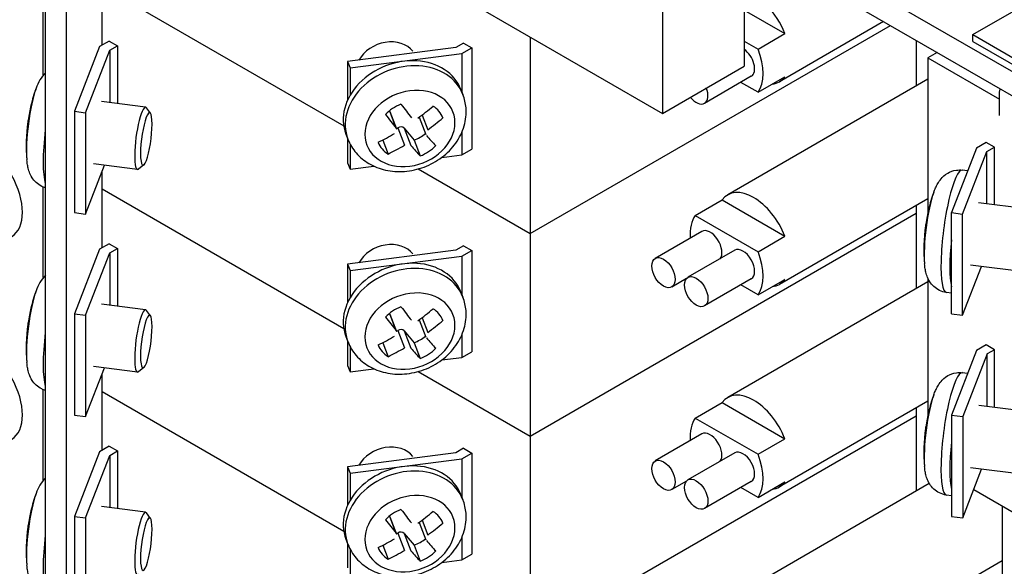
# Model space of a CAD drawing. Header units: inches. Extents: x 0 to 26.5, y 0 to 16.9.
# Tile 11 of 24: x 23.4 to 24.5, y 5.3 to 5.9. Entities that reach past the tile are written whole.
import ezdxf

# ---------------------------------------------------------------- set-up
doc = ezdxf.new("R2010")
doc.units = ezdxf.units.IN
doc.header["$LTSCALE"] = 0.5
doc.header["$MEASUREMENT"] = 0
doc.layers.add('AM_VIS', color=7, linetype='Continuous', lineweight=30)

msp = doc.modelspace()

# ---------------------------------------------------------------- linework, layer by layer
at = {"layer": 'AM_VIS', "color": 52}
for p, q in [((23.4413, 6.4863), (24.9328, 5.6252)), ((23.4413, 6.4588), (24.9328, 5.5976))]:
    msp.add_line(p, q, dxfattribs=at)
at = {"layer": 'AM_VIS', "color": 31}
for p, q in [((23.4378, 6.2482), (23.4378, 4.5259)), ((23.4613, 6.2452), (23.4613, 4.5229)), ((23.5022, 5.8854), (23.5022, 5.9723)), ((23.5022, 5.6558), (23.5022, 5.7427)), ((23.5022, 5.4261), (23.5022, 5.513))]:
    msp.add_line(p, q, dxfattribs=at)
at = {"layer": 'AM_VIS', "color": 212}
for p, q in [((24.1374, 6.0569), (24.1374, 5.8081)), ((23.7462, 6.0339), (24.1374, 5.8081)), ((24.2302, 6.0033), (24.2302, 5.8617)), ((24.1374, 5.8081), (24.2302, 5.8617))]:
    msp.add_line(p, q, dxfattribs=at)
at = {"layer": 'AM_VIS', "color": 53}
for p, q in [((23.4354, 5.8517), (23.4354, 5.9542)), ((23.909, 5.8353), (23.9113, 5.8294)), ((23.5514, 5.8152), (23.5015, 5.8216)), ((23.5571, 5.8083), (23.5525, 5.8144)), ((23.8279, 5.8109), (23.8354, 5.7915)), ((23.8284, 5.8102), (23.836, 5.7905)), ((23.8649, 5.8062), (23.8714, 5.7894)), ((23.8616, 5.8037), (23.8692, 5.7841)), ((23.8883, 5.8036), (23.8886, 5.803)), ((23.7786, 5.7847), (23.7809, 5.7789)), ((23.8359, 5.7907), (23.8373, 5.7917)), ((23.8373, 5.7917), (23.845, 5.772)), ((23.8445, 5.7912), (23.8522, 5.7715)), ((23.8445, 5.7912), (23.8559, 5.7778)), ((23.8203, 5.7778), (23.8264, 5.762)), ((23.8559, 5.7778), (23.8628, 5.7598)), ((23.5423, 5.7445), (23.4923, 5.751)), ((23.5495, 5.7497), (23.5435, 5.7449)), ((24.4835, 5.743), (24.4775, 5.7438)), ((23.4354, 5.622), (23.4354, 5.7246)), ((24.5693, 5.6973), (24.4958, 5.7068)), ((24.5601, 5.6267), (24.4867, 5.6361)), ((23.909, 5.6057), (23.9113, 5.5998)), ((24.4652, 5.6043), (24.4596, 5.6051)), ((23.5514, 5.5855), (23.5015, 5.592)), ((23.5571, 5.5786), (23.5525, 5.5848)), ((23.8279, 5.5813), (23.8354, 5.5618)), ((23.8284, 5.5806), (23.836, 5.5608)), ((23.8616, 5.5741), (23.8692, 5.5544)), ((23.8649, 5.5765), (23.8714, 5.5598)), ((23.8883, 5.5739), (23.8886, 5.5733)), ((23.8359, 5.5611), (23.8373, 5.562)), ((23.8373, 5.562), (23.845, 5.5423)), ((23.8445, 5.5616), (23.8522, 5.5419)), ((23.8445, 5.5616), (23.8559, 5.5481)), ((23.7786, 5.5551), (23.7809, 5.5492)), ((23.8203, 5.5481), (23.8264, 5.5323)), ((23.8559, 5.5481), (23.8628, 5.5302)), ((23.5423, 5.5149), (23.4923, 5.5213)), ((23.5495, 5.5201), (23.5435, 5.5153)), ((24.4835, 5.5134), (24.4775, 5.5141)), ((23.4354, 5.3924), (23.4354, 5.4949)), ((24.5693, 5.4677), (24.4961, 5.4771)), ((24.5601, 5.397), (24.4869, 5.4065)), ((23.909, 5.376), (23.9113, 5.3702)), ((24.4652, 5.3747), (24.4596, 5.3754)), ((23.5514, 5.3559), (23.5015, 5.3623)), ((23.5571, 5.349), (23.5525, 5.3552)), ((23.8279, 5.3516), (23.8354, 5.3322)), ((23.8284, 5.3509), (23.836, 5.3312)), ((23.8616, 5.3444), (23.8692, 5.3248)), ((23.8649, 5.3469), (23.8714, 5.3301)), ((23.8883, 5.3443), (23.8886, 5.3437)), ((23.7786, 5.3254), (23.7809, 5.3196)), ((23.8359, 5.3314), (23.8373, 5.3324)), ((23.8373, 5.3324), (23.845, 5.3127)), ((23.8445, 5.332), (23.8522, 5.3123)), ((23.8445, 5.332), (23.8559, 5.3185)), ((23.8203, 5.3185), (23.8264, 5.3027)), ((23.8559, 5.3185), (23.8628, 5.3006))]:
    msp.add_line(p, q, dxfattribs=at)
at = {"layer": 'AM_VIS', "color": 133}
for p, q in [((23.5022, 5.9521), (23.7761, 5.7939)), ((23.9875, 5.6719), (24.3959, 5.9076)), ((23.9875, 5.8946), (23.9875, 5.6719)), ((23.912, 5.8877), (23.9033, 5.8827)), ((23.912, 5.8877), (23.9212, 5.8824)), ((23.9033, 5.8827), (23.7806, 5.8669)), ((23.7834, 5.8596), (23.9102, 5.876)), ((23.9102, 5.876), (23.9212, 5.8824)), ((23.9102, 5.876), (23.9102, 5.8323)), ((23.9212, 5.8824), (23.9212, 5.7676)), ((24.4489, 5.877), (24.4383, 5.8709)), ((23.7806, 5.8669), (23.7834, 5.8596)), ((23.7806, 5.8669), (23.7806, 5.8234)), ((24.4383, 5.8709), (24.4383, 5.695)), ((24.4383, 5.8709), (24.5195, 5.824)), ((23.7834, 5.8596), (23.7834, 5.8288)), ((23.9102, 5.787), (23.9102, 5.7612)), ((23.7806, 5.7795), (23.7806, 5.7521)), ((23.7834, 5.7733), (23.7834, 5.7448)), ((24.5046, 5.7752), (24.4936, 5.7688)), ((24.5139, 5.7699), (24.5046, 5.7752)), ((23.8872, 5.7582), (23.9102, 5.7612)), ((23.9102, 5.7612), (23.9212, 5.7676)), ((24.4936, 5.7688), (24.4652, 5.6957)), ((24.4777, 5.694), (24.5052, 5.7649)), ((24.5052, 5.7649), (24.5139, 5.7699)), ((24.5052, 5.7056), (24.5052, 5.7649)), ((24.5139, 5.7045), (24.5139, 5.7699)), ((23.7806, 5.7521), (23.7834, 5.7448)), ((23.7834, 5.7448), (23.8103, 5.7483)), ((23.8607, 5.7451), (23.9875, 5.6719)), ((24.4652, 5.6957), (24.4777, 5.694)), ((24.4652, 5.5808), (24.4652, 5.6957)), ((24.4777, 5.5792), (24.4777, 5.694)), ((24.4777, 5.5792), (24.4992, 5.6345)), ((24.4383, 5.6217), (24.4383, 5.4654)), ((24.4652, 5.5808), (24.4777, 5.5792)), ((24.4936, 5.5392), (24.4652, 5.466)), ((24.5046, 5.5456), (24.4936, 5.5392)), ((24.5139, 5.5402), (24.5046, 5.5456)), ((24.5139, 5.5402), (24.5055, 5.5354)), ((24.5139, 5.4748), (24.5139, 5.5402)), ((24.5055, 5.5354), (24.478, 5.4644)), ((24.5055, 5.4759), (24.5055, 5.5354)), ((24.4652, 5.466), (24.4652, 5.3512)), ((24.4652, 5.466), (24.478, 5.4644)), ((24.478, 5.4644), (24.478, 5.3495)), ((24.478, 5.3495), (24.4994, 5.4049)), ((24.4904, 5.3816), (24.7705, 5.2198)), ((24.4652, 5.3512), (24.478, 5.3495))]:
    msp.add_line(p, q, dxfattribs=at)
at = {"layer": 'AM_VIS', "color": 171}
for p, q in [((23.5022, 5.9521), (23.7761, 5.7939)), ((23.9875, 5.6719), (24.3959, 5.9076)), ((23.4992, 5.8837), (23.4708, 5.8105)), ((23.5102, 5.89), (23.4992, 5.8837)), ((23.5102, 5.89), (23.5195, 5.8847)), ((23.5108, 5.8797), (23.5195, 5.8847)), ((23.5195, 5.8847), (23.5195, 5.8193)), ((24.4251, 5.8908), (24.4251, 5.839)), ((23.4834, 5.8088), (23.5108, 5.8797)), ((23.5108, 5.8797), (23.5108, 5.8204)), ((23.4708, 5.8105), (23.4834, 5.8088)), ((23.4708, 5.8105), (23.4708, 5.6957)), ((23.4834, 5.8088), (23.4834, 5.694)), ((23.4834, 5.694), (23.5048, 5.7494)), ((23.8607, 5.7451), (23.9875, 5.6719)), ((23.5022, 5.7224), (23.7761, 5.5643)), ((23.5022, 5.7224), (23.7761, 5.5643)), ((23.4708, 5.6957), (23.4834, 5.694)), ((23.9875, 5.4422), (24.4251, 5.6948)), ((23.9875, 5.4422), (24.4251, 5.6948)), ((24.4251, 5.7037), (24.4251, 5.6948)), ((24.4251, 5.6948), (24.4251, 5.6094)), ((23.9875, 5.6719), (23.9875, 5.4422)), ((23.5102, 5.6604), (23.4992, 5.654)), ((23.5102, 5.6604), (23.5195, 5.655)), ((23.4992, 5.654), (23.4708, 5.5808)), ((23.4834, 5.5792), (23.5108, 5.65)), ((23.5108, 5.65), (23.5195, 5.655)), ((23.5108, 5.65), (23.5108, 5.5908)), ((23.5195, 5.655), (23.5195, 5.5897)), ((23.9033, 5.6531), (23.7806, 5.6372)), ((23.912, 5.6581), (23.9033, 5.6531)), ((23.9102, 5.6464), (23.9212, 5.6527)), ((23.912, 5.6581), (23.9212, 5.6527)), ((23.9212, 5.6527), (23.9212, 5.5379)), ((23.7834, 5.63), (23.9102, 5.6464)), ((23.9102, 5.6464), (23.9102, 5.6027)), ((23.7806, 5.6372), (23.7834, 5.63)), ((23.7806, 5.6372), (23.7806, 5.5938)), ((23.7834, 5.63), (23.7834, 5.5992)), ((23.4708, 5.5808), (23.4834, 5.5792)), ((23.4708, 5.5808), (23.4708, 5.466)), ((23.4834, 5.5792), (23.4834, 5.4644)), ((23.7806, 5.5499), (23.7806, 5.5224)), ((23.9102, 5.5574), (23.9102, 5.5315)), ((23.7834, 5.5436), (23.7834, 5.5152)), ((23.9102, 5.5315), (23.9212, 5.5379)), ((23.8872, 5.5286), (23.9102, 5.5315)), ((23.4834, 5.4644), (23.5048, 5.5197)), ((23.7806, 5.5224), (23.7834, 5.5152)), ((23.7834, 5.5152), (23.8103, 5.5186)), ((23.8607, 5.5155), (23.9875, 5.4422)), ((23.8607, 5.5155), (23.9875, 5.4422)), ((23.5022, 5.4928), (23.7761, 5.3346)), ((23.5022, 5.4928), (23.7761, 5.3346)), ((24.4251, 5.4741), (24.4251, 5.4652)), ((23.4708, 5.466), (23.4834, 5.4644)), ((23.9875, 5.2126), (24.4251, 5.4652)), ((23.9875, 5.2126), (24.4251, 5.4652)), ((24.4251, 5.4652), (24.4251, 5.3798)), ((23.9875, 5.4422), (23.9875, 5.2126)), ((23.5102, 5.4308), (23.4992, 5.4244)), ((23.5102, 5.4308), (23.5195, 5.4254)), ((23.912, 5.4285), (23.9033, 5.4235)), ((23.912, 5.4285), (23.9212, 5.4231)), ((23.4992, 5.4244), (23.4708, 5.3512)), ((23.4834, 5.3496), (23.5108, 5.4204)), ((23.5108, 5.4204), (23.5195, 5.4254)), ((23.5108, 5.4204), (23.5108, 5.3611)), ((23.5195, 5.4254), (23.5195, 5.36)), ((23.9033, 5.4235), (23.7806, 5.4076)), ((23.7834, 5.4003), (23.9102, 5.4167)), ((23.9102, 5.4167), (23.9212, 5.4231)), ((23.9102, 5.4167), (23.9102, 5.373)), ((23.9212, 5.4231), (23.9212, 5.3083)), ((23.7806, 5.4076), (23.7834, 5.4003)), ((23.7806, 5.4076), (23.7806, 5.3641)), ((23.7834, 5.4003), (23.7834, 5.3695)), ((23.4708, 5.3512), (23.4834, 5.3496)), ((23.4708, 5.3512), (23.4708, 5.2364)), ((23.4834, 5.3496), (23.4834, 5.2347)), ((23.9102, 5.3278), (23.9102, 5.3019)), ((23.7806, 5.3203), (23.7806, 5.2928)), ((23.7834, 5.314), (23.7834, 5.2855)), ((23.9102, 5.3019), (23.9212, 5.3083)), ((23.8872, 5.2989), (23.9102, 5.3019))]:
    msp.add_line(p, q, dxfattribs=at)
at = {"layer": 'AM_VIS', "color": 113}
for p, q in [((24.4894, 5.8973), (24.5443, 5.929)), ((24.4894, 5.8973), (24.5954, 5.8361)), ((24.4894, 5.8897), (24.4894, 5.8973)), ((24.4894, 5.8897), (24.5954, 5.8284))]:
    msp.add_line(p, q, dxfattribs=at)
at = {"layer": 'AM_VIS', "color": 30}
for p, q in [((24.2302, 5.9252), (24.2764, 5.8986)), ((24.3882, 5.9121), (24.2701, 5.8439)), ((24.2459, 5.881), (24.2764, 5.8986)), ((24.2302, 5.89), (24.2459, 5.881)), ((24.2382, 5.8501), (24.1852, 5.8194)), ((24.2459, 5.832), (24.2264, 5.8432)), ((24.2459, 5.832), (24.2764, 5.8496)), ((24.4383, 5.6171), (24.2115, 5.4861)), ((24.4383, 5.4817), (24.2701, 5.3846)), ((24.1747, 5.4628), (24.2052, 5.4804)), ((24.2052, 5.4804), (24.2764, 5.4393)), ((24.1747, 5.4628), (24.2459, 5.4217)), ((24.1823, 5.4447), (24.1293, 5.4141)), ((24.2459, 5.4217), (24.2764, 5.4393)), ((24.2195, 5.4233), (24.1664, 5.3926)), ((24.1647, 5.3912), (24.1481, 5.3816)), ((24.2382, 5.3908), (24.1852, 5.3602)), ((24.4401, 5.3885), (24.2115, 5.2565)), ((24.2459, 5.3727), (24.2264, 5.384)), ((24.2459, 5.3727), (24.2764, 5.3903)), ((24.5226, 5.3008), (24.2701, 5.155))]:
    msp.add_line(p, q, dxfattribs=at)
at = {"layer": 'AM_VIS', "color": 12}
for p, q in [((24.4383, 5.8467), (24.2115, 5.7157)), ((24.1747, 5.6924), (24.2052, 5.71)), ((24.2052, 5.71), (24.2764, 5.6689)), ((24.4383, 5.7114), (24.2701, 5.6142)), ((24.1747, 5.6924), (24.2459, 5.6513)), ((24.1823, 5.6743), (24.1293, 5.6437)), ((24.2459, 5.6513), (24.2764, 5.6689)), ((24.2195, 5.6529), (24.1664, 5.6223)), ((24.1647, 5.6209), (24.1481, 5.6112)), ((24.2382, 5.6204), (24.1852, 5.5898)), ((24.2459, 5.6023), (24.2764, 5.6199)), ((24.2459, 5.6023), (24.2264, 5.6136))]:
    msp.add_line(p, q, dxfattribs=at)
at = {"layer": 'AM_VIS', "color": 33}
for p, q in [((24.5195, 5.8321), (24.5206, 5.8356)), ((24.5195, 5.8057), (24.5195, 5.8321))]:
    msp.add_line(p, q, dxfattribs=at)
at = {"layer": 'AM_VIS', "color": 161}
msp.add_line((24.5226, 5.3629), (24.5226, 4.2509), dxfattribs=at)
at = {"layer": 'AM_VIS', "color": 53}
for centre, radius, start, end in [((23.4715, 5.8223), 0.0463, 136.5548, 162.0986), ((23.6036, 5.7725), 0.1875, 160.0181, 166.2819), ((23.6036, 5.7725), 0.1875, 172.0818, 185.2489), ((24.6214, 5.6547), 0.1875, 160.0181, 166.2819), ((24.6214, 5.6547), 0.1875, 172.0818, 185.2489), ((23.4715, 5.5927), 0.0463, 136.5548, 162.0986), ((23.6036, 5.5429), 0.1875, 160.0181, 166.2819), ((23.6036, 5.5429), 0.1875, 172.0818, 185.2489), ((24.6214, 5.425), 0.1875, 160.0181, 166.2819), ((24.6214, 5.425), 0.1875, 172.0818, 185.2489), ((23.4715, 5.3631), 0.0463, 136.5548, 162.0986), ((23.6036, 5.3132), 0.1875, 160.0181, 166.2819), ((23.6036, 5.3132), 0.1875, 172.0818, 185.2489)]:
    msp.add_arc(centre, radius, start, end, dxfattribs=at)
at = {"layer": 'AM_VIS', "color": 30}
for centre, major_axis, start_param, end_param in [((24.2408, 5.8946), (-0.0293, 0.0507), 4.464502, 5.756669), ((24.2288, 5.8663), (-0.0094, 0.0162), 3.141593, 5.397619), ((24.2103, 5.877), (-0.0293, 0.0507), 3.389479, 4.464502), ((24.2408, 5.8946), (-0.0293, 0.0507), 2.893706, 3.389479), ((24.1758, 5.8357), (-0.0094, 0.0162), 1.820883, 4.462303), ((24.2408, 5.4353), (-0.0293, 0.0507), 4.464502, 6.531072), ((24.2103, 5.4177), (-0.0293, 0.0507), 0.247887, 0.880476), ((24.1917, 5.4285), (-0.0094, 0.0162), 3.342434, 6.283185), ((24.1387, 5.3978), (-0.0094, 0.0162), 0.785398, 7.068583), ((24.2288, 5.407), (-0.0094, 0.0162), 3.141593, 6.283185), ((24.2103, 5.4177), (-0.0293, 0.0507), 3.389479, 4.464502), ((24.1758, 5.3764), (-0.0094, 0.0162), 0.785398, 7.068583), ((24.2408, 5.4353), (-0.0293, 0.0507), 2.893706, 3.389479)]:
    msp.add_ellipse(centre, major_axis=major_axis, ratio=0.57735, start_param=start_param, end_param=end_param, dxfattribs=at)
at = {"layer": 'AM_VIS', "color": 53}
for centre, major_axis, ratio, start_param, end_param in [((23.8246, 5.8597), (-0.0332, -0.0129), 0.796765, 3.37706, 5.524076), ((23.8438, 5.81), (0.0652, 0.0253), 0.796765, 0, 3.141593), ((23.8461, 5.8042), (0.0652, 0.0253), 0.796765, 0, 3.141593), ((23.4279, 5.7952), (0.0067, 0.0519), 0.178415, 0.673016, 2.468576), ((23.8512, 5.791), (0.0488, 0.0189), 0.796765, 5.983471, 12.266656), ((23.4247, 5.7956), (0.005, 0.0389), 0.178415, 1.012991, 1.468393), ((23.5469, 5.7798), (0.0046, 0.0353), 0.178415, 6.100853, 9.607111), ((23.8519, 5.7891), (-0.0365, -0.0142), 0.796765, 4.701556, 5.25401), ((23.8207, 5.8982), (-0.1031, 0.1562), 0.158499, 1.999804, 2.116852), ((23.8063, 5.8991), (0.1433, 0.1204), 0.583132, 4.601769, 4.718816), ((23.8519, 5.7891), (-0.0365, -0.0142), 0.796765, 3.13076, 3.683213), ((23.5523, 5.7791), (0.0038, 0.0298), 0.178415, 2.197854, 8.481039), ((23.8031, 5.8866), (-0.1031, 0.1562), 0.158499, 1.999804, 2.116852), ((23.8234, 5.8083), (-0.00498, -0.00193), 0.796765, 3.141593, 3.335748), ((23.6016, 5.7627), (0.1835, -0.0371), 0.363717, 3.131525, 3.163887), ((23.8174, 5.8858), (0.1433, 0.1204), 0.583132, 4.601769, 4.718816), ((23.4507, 5.7923), (0.009, 0.0694), 0.178415, 1.633733, 2.761975), ((23.8063, 5.8991), (0.1433, 0.1204), 0.583132, 4.313233, 4.43028), ((23.8401, 5.7883), (-0.00498, -0.00193), 0.796765, 3.406987, 4.977783), ((23.845, 5.807), (0.0365, 0.0142), 0.796765, 4.701556, 5.086779), ((23.8207, 5.8982), (-0.1031, 0.1562), 0.158499, 2.28834, 2.405388), ((23.8519, 5.7891), (-0.0365, -0.0142), 0.796765, 6.272353, 6.824806), ((23.8174, 5.8858), (0.1433, 0.1204), 0.583132, 4.313233, 4.43028), ((23.8031, 5.8866), (-0.1031, 0.1562), 0.158499, 2.28834, 2.405388), ((23.8519, 5.7891), (-0.0365, -0.0142), 0.796765, 1.559964, 2.112417), ((24.4686, 5.6744), (0.009, 0.0694), 0.178415, 0, 3.141593), ((24.4457, 5.6774), (0.0067, 0.0519), 0.178415, 0.673016, 2.468576), ((24.4425, 5.6778), (0.005, 0.0389), 0.178415, 1.012991, 1.468393), ((24.6194, 5.6449), (0.1835, -0.0371), 0.363717, 3.131525, 3.163887), ((23.8246, 5.63), (-0.0332, -0.0129), 0.796765, 3.37706, 5.524076), ((24.4787, 5.6731), (0.009, 0.0694), 0.178415, 1.712947, 2.682761), ((23.8438, 5.5804), (0.0652, 0.0253), 0.796765, 0, 3.141593), ((23.8461, 5.5745), (0.0652, 0.0253), 0.796765, 0, 3.141593), ((23.4279, 5.5656), (0.0067, 0.0519), 0.178415, 0.673016, 2.468576), ((23.8512, 5.5613), (0.0488, 0.0189), 0.796765, 5.983471, 12.266656), ((23.4247, 5.566), (0.005, 0.0389), 0.178415, 1.012991, 1.468393), ((23.5469, 5.5502), (0.0046, 0.0353), 0.178415, 6.100853, 9.607111), ((23.5523, 5.5495), (0.0038, 0.0298), 0.178415, 2.197854, 8.481039), ((23.8519, 5.5595), (-0.0365, -0.0142), 0.796765, 4.701556, 5.25401), ((23.8207, 5.6686), (-0.1031, 0.1562), 0.158499, 1.999804, 2.116852), ((23.8063, 5.6694), (0.1433, 0.1204), 0.583132, 4.601769, 4.718816), ((23.8519, 5.5595), (-0.0365, -0.0142), 0.796765, 3.13076, 3.683213), ((23.6016, 5.5331), (0.1835, -0.0371), 0.363717, 3.131525, 3.163887), ((23.8031, 5.657), (-0.1031, 0.1562), 0.158499, 1.999804, 2.116852), ((23.8234, 5.5786), (-0.00498, -0.00193), 0.796765, 3.141593, 3.335748), ((23.8174, 5.6561), (0.1433, 0.1204), 0.583132, 4.601769, 4.718816), ((23.4507, 5.5626), (0.009, 0.0694), 0.178415, 1.633733, 2.761975), ((23.8401, 5.5587), (-0.00498, -0.00193), 0.796765, 3.406987, 4.977783), ((23.8063, 5.6694), (0.1433, 0.1204), 0.583132, 4.313233, 4.43028), ((23.845, 5.5774), (0.0365, 0.0142), 0.796765, 4.701556, 5.086779), ((23.8207, 5.6686), (-0.1031, 0.1562), 0.158499, 2.28834, 2.405388), ((23.8519, 5.5595), (-0.0365, -0.0142), 0.796765, 6.272353, 6.824806), ((23.8174, 5.6561), (0.1433, 0.1204), 0.583132, 4.313233, 4.43028), ((23.8031, 5.657), (-0.1031, 0.1562), 0.158499, 2.28834, 2.405388), ((23.8519, 5.5595), (-0.0365, -0.0142), 0.796765, 1.559964, 2.112417), ((24.4686, 5.4448), (0.009, 0.0694), 0.178415, 0, 3.141593), ((24.4457, 5.4477), (0.0067, 0.0519), 0.178415, 0.673016, 2.468576), ((24.4425, 5.4481), (0.005, 0.0389), 0.178415, 1.012991, 1.468393), ((24.6194, 5.4153), (0.1835, -0.0371), 0.363717, 3.131525, 3.163887), ((23.8246, 5.4004), (-0.0332, -0.0129), 0.796765, 3.37706, 5.524076), ((24.4787, 5.4435), (0.009, 0.0694), 0.178415, 1.712947, 2.682761), ((23.8438, 5.3507), (0.0652, 0.0253), 0.796765, 0, 3.141593), ((23.8461, 5.3449), (0.0652, 0.0253), 0.796765, 0, 3.141593), ((23.4279, 5.3359), (0.0067, 0.0519), 0.178415, 0.673016, 2.468576), ((23.8512, 5.3317), (0.0488, 0.0189), 0.796765, 5.983471, 12.266656), ((23.8519, 5.3298), (-0.0365, -0.0142), 0.796765, 4.701556, 5.25401), ((23.8207, 5.4389), (-0.1031, 0.1562), 0.158499, 1.999804, 2.116852), ((23.4247, 5.3364), (0.005, 0.0389), 0.178415, 1.012991, 1.468393), ((23.5469, 5.3206), (0.0046, 0.0353), 0.178415, 6.100853, 9.607111), ((23.5523, 5.3199), (0.0038, 0.0298), 0.178415, 2.197854, 8.481039), ((23.8031, 5.4273), (-0.1031, 0.1562), 0.158499, 1.999804, 2.116852), ((23.8234, 5.349), (-0.00498, -0.00193), 0.796765, 3.141593, 3.335748), ((23.8063, 5.4398), (0.1433, 0.1204), 0.583132, 4.601769, 4.718816), ((23.8519, 5.3298), (-0.0365, -0.0142), 0.796765, 3.13076, 3.683213), ((23.6016, 5.3035), (0.1835, -0.0371), 0.363717, 3.131525, 3.163887), ((23.8174, 5.4265), (0.1433, 0.1204), 0.583132, 4.601769, 4.718816), ((23.4507, 5.333), (0.009, 0.0694), 0.178415, 1.633733, 2.761975), ((23.8063, 5.4398), (0.1433, 0.1204), 0.583132, 4.313233, 4.43028), ((23.8401, 5.3291), (-0.00498, -0.00193), 0.796765, 3.406987, 4.977783), ((23.845, 5.3478), (0.0365, 0.0142), 0.796765, 4.701556, 5.086779), ((23.8519, 5.3298), (-0.0365, -0.0142), 0.796765, 6.272353, 6.824806), ((23.8207, 5.4389), (-0.1031, 0.1562), 0.158499, 2.28834, 2.405388), ((23.8174, 5.4265), (0.1433, 0.1204), 0.583132, 4.313233, 4.43028), ((23.8031, 5.4273), (-0.1031, 0.1562), 0.158499, 2.28834, 2.405388), ((23.8519, 5.3298), (-0.0365, -0.0142), 0.796765, 1.559964, 2.112417)]:
    msp.add_ellipse(centre, major_axis=major_axis, ratio=ratio, start_param=start_param, end_param=end_param, dxfattribs=at)
at = {"layer": 'AM_VIS', "color": 132}
for centre in [(23.3692, 5.7206), (23.3692, 5.4909)]:
    msp.add_ellipse(centre, major_axis=(-0.0302, 0.0523), ratio=0.57735, start_param=3.141593, end_param=6.283185, dxfattribs=at)
at = {"layer": 'AM_VIS', "color": 12}
for centre, major_axis, start_param, end_param in [((24.2408, 5.665), (-0.0293, 0.0507), 4.464502, 6.531072), ((24.2103, 5.6474), (-0.0293, 0.0507), 0.247887, 0.880476), ((24.1917, 5.6581), (-0.0094, 0.0162), 3.342434, 6.283185), ((24.2288, 5.6367), (-0.0094, 0.0162), 3.141593, 6.283185), ((24.2103, 5.6474), (-0.0293, 0.0507), 3.389479, 4.464502), ((24.1387, 5.6275), (-0.0094, 0.0162), 0.785398, 7.068583), ((24.1758, 5.606), (-0.0094, 0.0162), 0.785398, 7.068583), ((24.2408, 5.665), (-0.0293, 0.0507), 2.893706, 3.389479)]:
    msp.add_ellipse(centre, major_axis=major_axis, ratio=0.57735, start_param=start_param, end_param=end_param, dxfattribs=at)
at = {"layer": 'AM_VIS', "color": 53}
for points, knots in [([(23.7809, 5.7789), (23.7831, 5.7731), (23.7863, 5.7678), (23.7944, 5.7584), (23.7994, 5.7544), (23.8105, 5.7478), (23.8169, 5.7453), (23.8305, 5.7423), (23.8378, 5.7418), (23.8526, 5.7429), (23.8601, 5.7446), (23.8744, 5.75), (23.8812, 5.7537), (23.8934, 5.7629), (23.8988, 5.7683), (23.9074, 5.7804), (23.9107, 5.787), (23.9145, 5.8005), (23.9153, 5.8074), (23.9144, 5.8194), (23.9132, 5.8246), (23.9113, 5.8294)], [1.870511, 1.870511, 1.870511, 1.870511, 2.146227, 2.146227, 2.431682, 2.431682, 2.741384, 2.741384, 3.076865, 3.076865, 3.427335, 3.427335, 3.781935, 3.781935, 4.13298, 4.13298, 4.469005, 4.469005, 4.777017, 4.777017, 5.012103, 5.012103, 5.012103, 5.012103]), ([(23.4378, 5.7237), (23.4364, 5.7242), (23.435, 5.7247), (23.4312, 5.7266), (23.4291, 5.7281), (23.4253, 5.7316), (23.4239, 5.7335), (23.4213, 5.7376), (23.4204, 5.7396), (23.4189, 5.7435), (23.4185, 5.7454), (23.4177, 5.749), (23.4174, 5.7507), (23.4171, 5.7534), (23.417, 5.7544), (23.4169, 5.7554)], [3.7967447, 3.7967447, 3.7967447, 3.7967447, 3.8284186, 3.8284186, 3.8941523, 3.8941523, 3.9780904, 3.9780904, 4.0986654, 4.0986654, 4.2332687, 4.2332687, 4.367872, 4.367872, 4.4416667, 4.4416667, 4.4416667, 4.4416667]), ([(24.4452, 5.7187), (24.4458, 5.7204), (24.4464, 5.722), (24.4479, 5.7253), (24.4487, 5.7269), (24.4506, 5.7303), (24.4518, 5.732), (24.4551, 5.736), (24.4573, 5.7383), (24.4636, 5.7419), (24.4669, 5.7432), (24.473, 5.744), (24.4753, 5.7441), (24.4775, 5.7438)], [6.2372265, 6.2372265, 6.2372265, 6.2372265, 6.3718298, 6.3718298, 6.506433, 6.506433, 6.6410363, 6.6410363, 6.7756396, 6.7756396, 6.8628085, 6.8628085, 6.9102429, 6.9102429, 6.9102429, 6.9102429]), ([(24.4596, 5.6051), (24.4567, 5.6054), (24.454, 5.6063), (24.449, 5.6087), (24.4469, 5.6103), (24.4431, 5.6137), (24.4417, 5.6156), (24.4391, 5.6197), (24.4382, 5.6218), (24.4368, 5.6257), (24.4363, 5.6275), (24.4355, 5.6311), (24.4352, 5.6329), (24.4349, 5.6356), (24.4348, 5.6365), (24.4347, 5.6375)], [3.7686503, 3.7686503, 3.7686503, 3.7686503, 3.8284186, 3.8284186, 3.8941523, 3.8941523, 3.9780904, 3.9780904, 4.0986654, 4.0986654, 4.2332687, 4.2332687, 4.367872, 4.367872, 4.4416667, 4.4416667, 4.4416667, 4.4416667]), ([(23.7809, 5.5492), (23.7831, 5.5435), (23.7863, 5.5382), (23.7944, 5.5288), (23.7994, 5.5247), (23.8105, 5.5181), (23.8169, 5.5157), (23.8305, 5.5126), (23.8378, 5.5122), (23.8526, 5.5133), (23.8601, 5.515), (23.8744, 5.5203), (23.8812, 5.524), (23.8934, 5.5332), (23.8988, 5.5387), (23.9074, 5.5508), (23.9107, 5.5574), (23.9145, 5.5709), (23.9153, 5.5777), (23.9144, 5.5898), (23.9132, 5.5949), (23.9113, 5.5998)], [1.870511, 1.870511, 1.870511, 1.870511, 2.146227, 2.146227, 2.431682, 2.431682, 2.741384, 2.741384, 3.076865, 3.076865, 3.427335, 3.427335, 3.781935, 3.781935, 4.13298, 4.13298, 4.469005, 4.469005, 4.777017, 4.777017, 5.012103, 5.012103, 5.012103, 5.012103]), ([(23.4378, 5.4941), (23.4364, 5.4945), (23.435, 5.4951), (23.4312, 5.4969), (23.4291, 5.4985), (23.4253, 5.5019), (23.4239, 5.5038), (23.4213, 5.5079), (23.4204, 5.51), (23.4189, 5.5139), (23.4185, 5.5157), (23.4177, 5.5193), (23.4174, 5.5211), (23.4171, 5.5238), (23.417, 5.5247), (23.4169, 5.5257)], [3.7967447, 3.7967447, 3.7967447, 3.7967447, 3.8284186, 3.8284186, 3.8941523, 3.8941523, 3.9780904, 3.9780904, 4.0986654, 4.0986654, 4.2332687, 4.2332687, 4.367872, 4.367872, 4.4416667, 4.4416667, 4.4416667, 4.4416667]), ([(24.4452, 5.4891), (24.4458, 5.4908), (24.4464, 5.4924), (24.4479, 5.4956), (24.4487, 5.4972), (24.4506, 5.5006), (24.4518, 5.5024), (24.4551, 5.5063), (24.4573, 5.5086), (24.4636, 5.5123), (24.4669, 5.5136), (24.473, 5.5144), (24.4753, 5.5144), (24.4775, 5.5141)], [6.2372265, 6.2372265, 6.2372265, 6.2372265, 6.3718298, 6.3718298, 6.506433, 6.506433, 6.6410363, 6.6410363, 6.7756396, 6.7756396, 6.8628085, 6.8628085, 6.9102429, 6.9102429, 6.9102429, 6.9102429]), ([(24.4596, 5.3754), (24.4567, 5.3758), (24.454, 5.3767), (24.449, 5.3791), (24.4469, 5.3806), (24.4431, 5.3841), (24.4417, 5.386), (24.4391, 5.3901), (24.4382, 5.3921), (24.4368, 5.396), (24.4363, 5.3979), (24.4355, 5.4015), (24.4352, 5.4032), (24.4349, 5.4059), (24.4348, 5.4069), (24.4347, 5.4079)], [3.7686503, 3.7686503, 3.7686503, 3.7686503, 3.8284186, 3.8284186, 3.8941523, 3.8941523, 3.9780904, 3.9780904, 4.0986654, 4.0986654, 4.2332687, 4.2332687, 4.367872, 4.367872, 4.4416667, 4.4416667, 4.4416667, 4.4416667]), ([(23.7809, 5.3196), (23.7831, 5.3139), (23.7863, 5.3085), (23.7944, 5.2991), (23.7994, 5.2951), (23.8105, 5.2885), (23.8169, 5.2861), (23.8305, 5.283), (23.8378, 5.2825), (23.8526, 5.2836), (23.8601, 5.2853), (23.8744, 5.2907), (23.8812, 5.2944), (23.8934, 5.3036), (23.8988, 5.309), (23.9074, 5.3211), (23.9107, 5.3277), (23.9145, 5.3413), (23.9153, 5.3481), (23.9144, 5.3601), (23.9132, 5.3653), (23.9113, 5.3702)], [1.870511, 1.870511, 1.870511, 1.870511, 2.146227, 2.146227, 2.431682, 2.431682, 2.741384, 2.741384, 3.076865, 3.076865, 3.427335, 3.427335, 3.781935, 3.781935, 4.13298, 4.13298, 4.469005, 4.469005, 4.777017, 4.777017, 5.012103, 5.012103, 5.012103, 5.012103]), ([(23.4378, 5.2645), (23.4364, 5.2649), (23.435, 5.2654), (23.4312, 5.2673), (23.4291, 5.2688), (23.4253, 5.2723), (23.4239, 5.2742), (23.4213, 5.2783), (23.4204, 5.2803), (23.4189, 5.2843), (23.4185, 5.2861), (23.4177, 5.2897), (23.4174, 5.2914), (23.4171, 5.2941), (23.417, 5.2951), (23.4169, 5.2961)], [3.7967447, 3.7967447, 3.7967447, 3.7967447, 3.8284186, 3.8284186, 3.8941523, 3.8941523, 3.9780904, 3.9780904, 4.0986654, 4.0986654, 4.2332687, 4.2332687, 4.367872, 4.367872, 4.4416667, 4.4416667, 4.4416667, 4.4416667])]:
    msp.add_open_spline(points, degree=3, knots=knots, dxfattribs=at)

doc.saveas('drawing.dxf')
